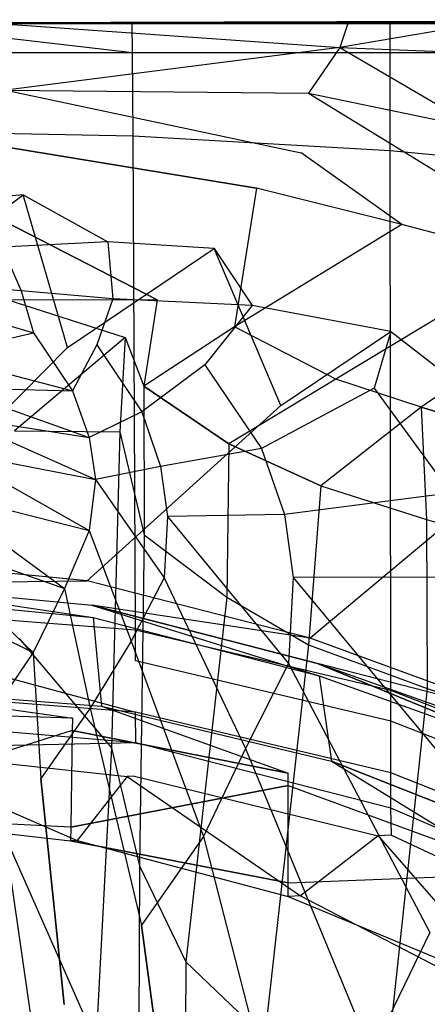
# Model space of a CAD drawing. Extents: x 0 to 0.359, y -0.35 to 0.
# Tile 19 of 21: x 0.228 to 0.281, y -0.127 to 0. Entities that reach past the tile are written whole.
import ezdxf

# ---------------------------------------------------------------- set-up
doc = ezdxf.new("R2010")
doc.units = 0
doc.layers.add('L0_URINAL__N_750200__1___REPLAC', color=7, linetype='CONTINUOUS')

msp = doc.modelspace()

# ---------------------------------------------------------------- linework, layer by layer
at = {"layer": 'L0_URINAL__N_750200__1___REPLAC', "color": 8}
for points, invisible_edges in [([(0.179676, -0.000504, 0.604102), (0.345798, -0.000006, 0.473207), (0.331694, -0.00013, 0.422525), (0.179676, -0.000504, 0.604102)], 14), ([(0.179676, -0.000504, 0.604102), (0.350436, -0.00051, 0.522038), (0.345798, -0.000006, 0.473207), (0.179676, -0.000504, 0.604102)], 14), ([(0.179676, -0.000504, 0.604102), (0.331694, -0.00013, 0.422525), (0.318545, -0.000244, 0.36284), (0.179676, -0.000504, 0.604102)], 14), ([(0.179676, -0.000504, 0.604102), (0.318545, -0.000244, 0.36284), (0.307117, -0.000344, 0.310967), (0.179676, -0.000504, 0.604102)], 14), ([(0.179676, -0.000504, 0.604102), (0.307117, -0.000344, 0.310967), (0.305514, -0.000359, 0.303692), (0.179676, -0.000504, 0.604102)], 14), ([(0.179676, -0.000504, 0.604102), (0.305514, -0.000359, 0.303692), (0.300797, -0.000384, 0.290707), (0.179676, -0.000504, 0.604102)], 14), ([(0.179676, -0.000504, 0.604102), (0.300797, -0.000384, 0.290707), (0.281714, -0.00051, 0.224946), (0.179676, -0.000504, 0.604102)], 14), ([(0.179676, -0.000504, 0.604102), (0.209578, -0.000503, 0.603393), (0.241686, -0.000504, 0.600316), (0.179676, -0.000504, 0.604102)], 14), ([(0.179676, -0.000504, 0.604102), (0.264688, -0.00051, 0.171171), (0.220036, -0.00051, 0.026275), (0.179676, -0.000504, 0.604102)], 14), ([(0.179676, -0.000504, 0.604102), (0.281714, -0.00051, 0.224946), (0.264688, -0.00051, 0.171171), (0.179676, -0.000504, 0.604102)], 14), ([(0.179676, -0.000504, 0.604102), (0.342008, -0.000509, 0.54839), (0.350436, -0.00051, 0.522038), (0.179676, -0.000504, 0.604102)], 14), ([(0.179676, -0.000504, 0.604102), (0.327537, -0.000507, 0.565648), (0.342008, -0.000509, 0.54839), (0.179676, -0.000504, 0.604102)], 14), ([(0.179676, -0.000504, 0.604102), (0.303964, -0.000506, 0.582616), (0.327537, -0.000507, 0.565648), (0.179676, -0.000504, 0.604102)], 14), ([(0.179676, -0.000504, 0.604102), (0.274152, -0.000505, 0.593846), (0.303964, -0.000506, 0.582616), (0.179676, -0.000504, 0.604102)], 14), ([(0.179676, -0.000504, 0.604102), (0.241686, -0.000504, 0.600316), (0.274152, -0.000505, 0.593846), (0.179676, -0.000504, 0.604102)], 14), ([(0.209578, -0.000503, 0.603393), (0.242545, -0.000504, 0.606157), (0.241686, -0.000504, 0.600316), (0.209578, -0.000503, 0.603393)], 13), ([(0.242545, -0.000504, 0.606157), (0.209578, -0.000503, 0.603393), (0.209929, -0.000504, 0.609283), (0.242545, -0.000504, 0.606157)], 14), ([(0.242563, -0.004275, 0.605986), (0.209929, -0.000504, 0.609283), (0.209874, -0.004276, 0.609238), (0.242563, -0.004275, 0.605986)], 14), ([(0.242563, -0.004275, 0.605986), (0.242545, -0.000504, 0.606157), (0.209929, -0.000504, 0.609283), (0.242563, -0.004275, 0.605986)], 14), ([(0.220036, -0.00051, 0.026275), (0.270317, -0.000504, 0.169413), (0.225231, -0.000504, 0.02311), (0.220036, -0.00051, 0.026275)], 13), ([(0.270317, -0.000504, 0.169413), (0.220036, -0.00051, 0.026275), (0.264688, -0.00051, 0.171171), (0.270317, -0.000504, 0.169413)], 14), ([(0.225231, -0.000504, 0.02311), (0.269283, -0.003601, 0.166055), (0.225905, -0.003992, 0.026507), (0.225231, -0.000504, 0.02311)], 14), ([(0.270317, -0.000504, 0.169413), (0.269283, -0.003601, 0.166055), (0.225231, -0.000504, 0.02311), (0.270317, -0.000504, 0.169413)], 14), ([(0.241686, -0.000504, 0.600316), (0.275778, -0.000504, 0.599534), (0.274152, -0.000505, 0.593846), (0.241686, -0.000504, 0.600316)], 13), ([(0.275778, -0.000504, 0.599534), (0.241686, -0.000504, 0.600316), (0.242545, -0.000504, 0.606157), (0.275778, -0.000504, 0.599534)], 14), ([(0.275778, -0.000504, 0.599534), (0.242545, -0.000504, 0.606157), (0.242563, -0.004275, 0.605986), (0.275778, -0.000504, 0.599534)], 14), ([(0.275782, -0.004272, 0.599198), (0.275778, -0.000504, 0.599534), (0.242563, -0.004275, 0.605986), (0.275782, -0.004272, 0.599198)], 14), ([(0.264688, -0.00051, 0.171171), (0.287357, -0.000504, 0.223235), (0.270317, -0.000504, 0.169413), (0.264688, -0.00051, 0.171171)], 13), ([(0.287357, -0.000504, 0.223235), (0.264688, -0.00051, 0.171171), (0.281714, -0.00051, 0.224946), (0.287357, -0.000504, 0.223235)], 14), ([(0.287357, -0.000504, 0.223235), (0.287319, -0.004276, 0.223141), (0.269283, -0.003601, 0.166055), (0.287357, -0.000504, 0.223235)], 14), ([(0.287357, -0.000504, 0.223235), (0.269283, -0.003601, 0.166055), (0.270317, -0.000504, 0.169413), (0.287357, -0.000504, 0.223235)], 14), ([(0.274152, -0.000505, 0.593846), (0.306774, -0.000504, 0.587859), (0.303964, -0.000506, 0.582616), (0.274152, -0.000505, 0.593846)], 13), ([(0.306774, -0.000504, 0.587859), (0.274152, -0.000505, 0.593846), (0.275778, -0.000504, 0.599534), (0.306774, -0.000504, 0.587859)], 14), ([(0.306774, -0.000504, 0.587859), (0.275778, -0.000504, 0.599534), (0.275782, -0.004272, 0.599198), (0.306774, -0.000504, 0.587859)], 14), ([(0.306786, -0.004267, 0.587391), (0.306774, -0.000504, 0.587859), (0.275782, -0.004272, 0.599198), (0.306786, -0.004267, 0.587391)], 14), ([(0.269283, -0.003601, 0.166055), (0.226251, -0.009097, 0.029651), (0.225905, -0.003992, 0.026507), (0.269283, -0.003601, 0.166055)], 14), ([(0.269283, -0.003601, 0.166055), (0.26527, -0.009469, 0.153025), (0.226251, -0.009097, 0.029651), (0.269283, -0.003601, 0.166055)], 14), ([(0.269283, -0.003601, 0.166055), (0.28716, -0.014041, 0.222744), (0.26527, -0.009469, 0.153025), (0.269283, -0.003601, 0.166055)], 14), ([(0.269283, -0.003601, 0.166055), (0.287319, -0.004276, 0.223141), (0.28716, -0.014041, 0.222744), (0.269283, -0.003601, 0.166055)], 14), ([(0.242644, -0.015015, 0.605218), (0.242563, -0.004275, 0.605986), (0.209637, -0.014367, 0.609047), (0.242644, -0.015015, 0.605218)], 14), ([(0.242563, -0.004275, 0.605986), (0.209874, -0.004276, 0.609238), (0.209637, -0.014367, 0.609047), (0.242563, -0.004275, 0.605986)], 14), ([(0.275782, -0.004272, 0.599198), (0.242563, -0.004275, 0.605986), (0.242644, -0.015015, 0.605218), (0.275782, -0.004272, 0.599198)], 14), ([(0.275803, -0.016914, 0.597518), (0.275782, -0.004272, 0.599198), (0.242644, -0.015015, 0.605218), (0.275803, -0.016914, 0.597518)], 14), ([(0.306786, -0.004267, 0.587391), (0.275782, -0.004272, 0.599198), (0.275803, -0.016914, 0.597518), (0.306786, -0.004267, 0.587391)], 14), ([(0.306858, -0.019936, 0.584678), (0.306786, -0.004267, 0.587391), (0.275803, -0.016914, 0.597518), (0.306858, -0.019936, 0.584678)], 14), ([(0.226251, -0.009097, 0.029651), (0.264317, -0.017202, 0.151616), (0.226393, -0.016471, 0.033076), (0.226251, -0.009097, 0.029651)], 14), ([(0.226251, -0.009097, 0.029651), (0.26527, -0.009469, 0.153025), (0.264317, -0.017202, 0.151616), (0.226251, -0.009097, 0.029651)], 14), ([(0.26527, -0.009469, 0.153025), (0.286154, -0.022322, 0.222493), (0.264317, -0.017202, 0.151616), (0.26527, -0.009469, 0.153025)], 14), ([(0.26527, -0.009469, 0.153025), (0.28716, -0.014041, 0.222744), (0.286154, -0.022322, 0.222493), (0.26527, -0.009469, 0.153025)], 14), ([(0.242644, -0.015015, 0.605218), (0.209637, -0.014367, 0.609047), (0.208735, -0.076111, 0.608322), (0.242644, -0.015015, 0.605218)], 14), ([(0.24295, -0.078758, 0.60232), (0.242644, -0.015015, 0.605218), (0.208735, -0.076111, 0.608322), (0.24295, -0.078758, 0.60232)], 14), ([(0.275803, -0.016914, 0.597518), (0.242644, -0.015015, 0.605218), (0.24295, -0.078758, 0.60232), (0.275803, -0.016914, 0.597518)], 14), ([(0.226393, -0.016471, 0.033076), (0.258563, -0.021754, 0.152357), (0.226277, -0.026123, 0.036664), (0.226393, -0.016471, 0.033076)], 14), ([(0.258563, -0.021754, 0.152357), (0.226393, -0.016471, 0.033076), (0.264317, -0.017202, 0.151616), (0.258563, -0.021754, 0.152357)], 14), ([(0.275878, -0.086519, 0.591297), (0.275803, -0.016914, 0.597518), (0.24295, -0.078758, 0.60232), (0.275878, -0.086519, 0.591297)], 14), ([(0.27731, -0.026411, 0.222719), (0.258563, -0.021754, 0.152357), (0.264317, -0.017202, 0.151616), (0.27731, -0.026411, 0.222719)], 14), ([(0.27731, -0.026411, 0.222719), (0.264317, -0.017202, 0.151616), (0.286154, -0.022322, 0.222493), (0.27731, -0.026411, 0.222719)], 14), ([(0.306858, -0.019936, 0.584678), (0.275803, -0.016914, 0.597518), (0.275878, -0.086519, 0.591297), (0.306858, -0.019936, 0.584678)], 14), ([(0.203076, -0.020225, 0.549974), (0.219312, -0.023427, 0.458029), (0.228494, -0.022592, 0.543581), (0.203076, -0.020225, 0.549974)], 14), ([(0.205988, -0.039473, 0.580703), (0.203076, -0.020225, 0.549974), (0.228494, -0.022592, 0.543581), (0.205988, -0.039473, 0.580703)], 14), ([(0.307115, -0.098864, 0.57486), (0.306858, -0.019936, 0.584678), (0.275878, -0.086519, 0.591297), (0.307115, -0.098864, 0.57486)], 14), ([(0.205988, -0.039473, 0.580703), (0.228494, -0.022592, 0.543581), (0.234186, -0.042314, 0.574186), (0.205988, -0.039473, 0.580703)], 14), ([(0.228494, -0.022592, 0.543581), (0.219312, -0.023427, 0.458029), (0.239376, -0.028656, 0.449455), (0.228494, -0.022592, 0.543581)], 14), ([(0.245739, -0.036124, 0.158882), (0.226277, -0.026123, 0.036664), (0.258563, -0.021754, 0.152357), (0.245739, -0.036124, 0.158882)], 14), ([(0.228494, -0.022592, 0.543581), (0.239376, -0.028656, 0.449455), (0.253102, -0.029531, 0.531821), (0.228494, -0.022592, 0.543581)], 14), ([(0.234186, -0.042314, 0.574186), (0.228494, -0.022592, 0.543581), (0.253102, -0.029531, 0.531821), (0.234186, -0.042314, 0.574186)], 14), ([(0.258563, -0.021754, 0.152357), (0.255732, -0.039648, 0.221078), (0.245739, -0.036124, 0.158882), (0.258563, -0.021754, 0.152357)], 14), ([(0.27731, -0.026411, 0.222719), (0.255732, -0.039648, 0.221078), (0.258563, -0.021754, 0.152357), (0.27731, -0.026411, 0.222719)], 14), ([(0.294253, -0.030983, 0.274067), (0.27731, -0.026411, 0.222719), (0.286154, -0.022322, 0.222493), (0.294253, -0.030983, 0.274067)], 14), ([(0.219312, -0.023427, 0.458029), (0.225794, -0.029367, 0.354002), (0.239376, -0.028656, 0.449455), (0.219312, -0.023427, 0.458029)], 14), ([(0.226277, -0.026123, 0.036664), (0.245739, -0.036124, 0.158882), (0.226354, -0.036101, 0.041194), (0.226277, -0.026123, 0.036664)], 14), ([(0.268805, -0.046394, 0.26907), (0.255732, -0.039648, 0.221078), (0.27731, -0.026411, 0.222719), (0.268805, -0.046394, 0.26907)], 14), ([(0.294253, -0.030983, 0.274067), (0.268805, -0.046394, 0.26907), (0.27731, -0.026411, 0.222719), (0.294253, -0.030983, 0.274067)], 14), ([(0.239376, -0.028656, 0.449455), (0.225794, -0.029367, 0.354002), (0.240055, -0.036018, 0.346789), (0.239376, -0.028656, 0.449455)], 14), ([(0.239376, -0.028656, 0.449455), (0.240055, -0.036018, 0.346789), (0.257996, -0.03689, 0.43693), (0.239376, -0.028656, 0.449455)], 14), ([(0.253102, -0.029531, 0.531821), (0.239376, -0.028656, 0.449455), (0.257996, -0.03689, 0.43693), (0.253102, -0.029531, 0.531821)], 14), ([(0.225794, -0.029367, 0.354002), (0.216767, -0.029612, 0.284024), (0.228208, -0.034969, 0.280663), (0.225794, -0.029367, 0.354002)], 14), ([(0.216767, -0.029612, 0.284024), (0.221459, -0.034405, 0.240312), (0.228208, -0.034969, 0.280663), (0.216767, -0.029612, 0.284024)], 14), ([(0.225794, -0.029367, 0.354002), (0.228208, -0.034969, 0.280663), (0.240055, -0.036018, 0.346789), (0.225794, -0.029367, 0.354002)], 14), ([(0.234186, -0.042314, 0.574186), (0.253102, -0.029531, 0.531821), (0.261711, -0.049759, 0.561415), (0.234186, -0.042314, 0.574186)], 14), ([(0.253102, -0.029531, 0.531821), (0.257996, -0.03689, 0.43693), (0.275862, -0.040226, 0.514714), (0.253102, -0.029531, 0.531821)], 14), ([(0.261711, -0.049759, 0.561415), (0.253102, -0.029531, 0.531821), (0.275862, -0.040226, 0.514714), (0.261711, -0.049759, 0.561415)], 14), ([(0.279793, -0.050003, 0.297283), (0.268805, -0.046394, 0.26907), (0.294253, -0.030983, 0.274067), (0.279793, -0.050003, 0.297283)], 14), ([(0.303246, -0.033582, 0.297726), (0.279793, -0.050003, 0.297283), (0.294253, -0.030983, 0.274067), (0.303246, -0.033582, 0.297726)], 14), ([(0.229822, -0.040385, 0.238858), (0.208231, -0.034121, 0.190846), (0.213946, -0.038208, 0.189853), (0.229822, -0.040385, 0.238858)], 13), ([(0.208231, -0.034121, 0.190846), (0.229822, -0.040385, 0.238858), (0.221459, -0.034405, 0.240312), (0.208231, -0.034121, 0.190846)], 14), ([(0.292099, -0.053751, 0.318566), (0.279793, -0.050003, 0.297283), (0.303246, -0.033582, 0.297726), (0.292099, -0.053751, 0.318566)], 14), ([(0.228208, -0.034969, 0.280663), (0.221459, -0.034405, 0.240312), (0.229822, -0.040385, 0.238858), (0.228208, -0.034969, 0.280663)], 14), ([(0.240055, -0.036018, 0.346789), (0.228208, -0.034969, 0.280663), (0.237967, -0.041965, 0.276116), (0.240055, -0.036018, 0.346789)], 14), ([(0.228208, -0.034969, 0.280663), (0.229822, -0.040385, 0.238858), (0.237967, -0.041965, 0.276116), (0.228208, -0.034969, 0.280663)], 14), ([(0.226354, -0.036101, 0.041194), (0.241637, -0.041002, 0.158202), (0.226778, -0.045083, 0.046683), (0.226354, -0.036101, 0.041194)], 14), ([(0.226354, -0.036101, 0.041194), (0.245739, -0.036124, 0.158882), (0.241637, -0.041002, 0.158202), (0.226354, -0.036101, 0.041194)], 14), ([(0.240055, -0.036018, 0.346789), (0.237967, -0.041965, 0.276116), (0.251887, -0.044524, 0.337384), (0.240055, -0.036018, 0.346789)], 14), ([(0.257996, -0.03689, 0.43693), (0.240055, -0.036018, 0.346789), (0.251887, -0.044524, 0.337384), (0.257996, -0.03689, 0.43693)], 14), ([(0.245739, -0.036124, 0.158882), (0.244045, -0.047288, 0.211289), (0.241637, -0.041002, 0.158202), (0.245739, -0.036124, 0.158882)], 14), ([(0.255732, -0.039648, 0.221078), (0.244045, -0.047288, 0.211289), (0.245739, -0.036124, 0.158882), (0.255732, -0.039648, 0.221078)], 14), ([(0.257996, -0.03689, 0.43693), (0.251887, -0.044524, 0.337384), (0.273736, -0.047528, 0.420266), (0.257996, -0.03689, 0.43693)], 14), ([(0.275862, -0.040226, 0.514714), (0.257996, -0.03689, 0.43693), (0.273736, -0.047528, 0.420266), (0.275862, -0.040226, 0.514714)], 14), ([(0.217376, -0.043328, 0.188977), (0.229822, -0.040385, 0.238858), (0.213946, -0.038208, 0.189853), (0.217376, -0.043328, 0.188977)], 14), ([(0.234186, -0.042314, 0.574186), (0.207276, -0.069559, 0.575113), (0.205988, -0.039473, 0.580703), (0.234186, -0.042314, 0.574186)], 14), ([(0.229822, -0.040385, 0.238858), (0.217376, -0.043328, 0.188977), (0.234842, -0.047879, 0.237577), (0.229822, -0.040385, 0.238858)], 13), ([(0.229822, -0.040385, 0.238858), (0.234842, -0.047879, 0.237577), (0.237967, -0.041965, 0.276116), (0.229822, -0.040385, 0.238858)], 14), ([(0.254986, -0.054736, 0.261921), (0.244045, -0.047288, 0.211289), (0.255732, -0.039648, 0.221078), (0.254986, -0.054736, 0.261921)], 14), ([(0.268805, -0.046394, 0.26907), (0.254986, -0.054736, 0.261921), (0.255732, -0.039648, 0.221078), (0.268805, -0.046394, 0.26907)], 14), ([(0.261711, -0.049759, 0.561415), (0.275862, -0.040226, 0.514714), (0.287308, -0.061522, 0.542817), (0.261711, -0.049759, 0.561415)], 14), ([(0.275862, -0.040226, 0.514714), (0.273736, -0.047528, 0.420266), (0.294471, -0.054618, 0.492225), (0.275862, -0.040226, 0.514714)], 14), ([(0.275862, -0.040226, 0.514714), (0.294471, -0.054618, 0.492225), (0.287308, -0.061522, 0.542817), (0.275862, -0.040226, 0.514714)], 14), ([(0.241637, -0.041002, 0.158202), (0.227359, -0.053052, 0.052814), (0.226778, -0.045083, 0.046683), (0.241637, -0.041002, 0.158202)], 14), ([(0.241637, -0.041002, 0.158202), (0.240962, -0.053186, 0.155254), (0.227359, -0.053052, 0.052814), (0.241637, -0.041002, 0.158202)], 14), ([(0.241637, -0.041002, 0.158202), (0.244045, -0.047288, 0.211289), (0.240962, -0.053186, 0.155254), (0.241637, -0.041002, 0.158202)], 14), ([(0.236726, -0.072379, 0.568802), (0.207276, -0.069559, 0.575113), (0.234186, -0.042314, 0.574186), (0.236726, -0.072379, 0.568802)], 14), ([(0.261711, -0.049759, 0.561415), (0.236726, -0.072379, 0.568802), (0.234186, -0.042314, 0.574186), (0.261711, -0.049759, 0.561415)], 14), ([(0.237967, -0.041965, 0.276116), (0.234842, -0.047879, 0.237577), (0.243779, -0.050603, 0.271601), (0.237967, -0.041965, 0.276116)], 14), ([(0.237967, -0.041965, 0.276116), (0.243779, -0.050603, 0.271601), (0.251887, -0.044524, 0.337384), (0.237967, -0.041965, 0.276116)], 14), ([(0.218848, -0.047457, 0.188354), (0.234842, -0.047879, 0.237577), (0.217376, -0.043328, 0.188977), (0.218848, -0.047457, 0.188354)], 14), ([(0.251887, -0.044524, 0.337384), (0.243779, -0.050603, 0.271601), (0.25921, -0.055314, 0.327255), (0.251887, -0.044524, 0.337384)], 14), ([(0.251887, -0.044524, 0.337384), (0.25921, -0.055314, 0.327255), (0.273736, -0.047528, 0.420266), (0.251887, -0.044524, 0.337384)], 14), ([(0.266835, -0.060141, 0.293281), (0.254986, -0.054736, 0.261921), (0.268805, -0.046394, 0.26907), (0.266835, -0.060141, 0.293281)], 14), ([(0.279793, -0.050003, 0.297283), (0.266835, -0.060141, 0.293281), (0.268805, -0.046394, 0.26907), (0.279793, -0.050003, 0.297283)], 14), ([(0.219412, -0.051133, 0.18751), (0.236996, -0.053921, 0.236665), (0.218848, -0.047457, 0.188354), (0.219412, -0.051133, 0.18751)], 14), ([(0.234842, -0.047879, 0.237577), (0.218848, -0.047457, 0.188354), (0.236996, -0.053921, 0.236665), (0.234842, -0.047879, 0.237577)], 13), ([(0.234842, -0.047879, 0.237577), (0.236996, -0.053921, 0.236665), (0.243779, -0.050603, 0.271601), (0.234842, -0.047879, 0.237577)], 14), ([(0.244045, -0.047288, 0.211289), (0.244086, -0.066469, 0.217339), (0.240962, -0.053186, 0.155254), (0.244045, -0.047288, 0.211289)], 14), ([(0.244045, -0.047288, 0.211289), (0.254986, -0.054736, 0.261921), (0.244086, -0.066469, 0.217339), (0.244045, -0.047288, 0.211289)], 14), ([(0.273736, -0.047528, 0.420266), (0.25921, -0.055314, 0.327255), (0.283564, -0.061049, 0.402075), (0.273736, -0.047528, 0.420266)], 14), ([(0.273736, -0.047528, 0.420266), (0.283564, -0.061049, 0.402075), (0.294471, -0.054618, 0.492225), (0.273736, -0.047528, 0.420266)], 14), ([(0.265497, -0.079794, 0.557853), (0.236726, -0.072379, 0.568802), (0.261711, -0.049759, 0.561415), (0.265497, -0.079794, 0.557853)], 14), ([(0.243779, -0.050603, 0.271601), (0.236996, -0.053921, 0.236665), (0.246186, -0.057639, 0.268198), (0.243779, -0.050603, 0.271601)], 14), ([(0.243779, -0.050603, 0.271601), (0.246186, -0.057639, 0.268198), (0.25921, -0.055314, 0.327255), (0.243779, -0.050603, 0.271601)], 14), ([(0.287308, -0.061522, 0.542817), (0.265497, -0.079794, 0.557853), (0.261711, -0.049759, 0.561415), (0.287308, -0.061522, 0.542817)], 14), ([(0.279793, -0.050003, 0.297283), (0.280466, -0.064471, 0.315079), (0.266835, -0.060141, 0.293281), (0.279793, -0.050003, 0.297283)], 14), ([(0.279793, -0.050003, 0.297283), (0.292099, -0.053751, 0.318566), (0.280466, -0.064471, 0.315079), (0.279793, -0.050003, 0.297283)], 14), ([(0.218846, -0.05563, 0.186503), (0.237822, -0.059302, 0.23543), (0.219412, -0.051133, 0.18751), (0.218846, -0.05563, 0.186503)], 14), ([(0.236996, -0.053921, 0.236665), (0.219412, -0.051133, 0.18751), (0.237822, -0.059302, 0.23543), (0.236996, -0.053921, 0.236665)], 13), ([(0.227359, -0.053052, 0.052814), (0.240962, -0.053186, 0.155254), (0.227979, -0.079824, 0.069846), (0.227359, -0.053052, 0.052814)], 14), ([(0.240962, -0.053186, 0.155254), (0.239881, -0.093954, 0.149327), (0.227979, -0.079824, 0.069846), (0.240962, -0.053186, 0.155254)], 14), ([(0.240962, -0.053186, 0.155254), (0.244086, -0.066469, 0.217339), (0.239881, -0.093954, 0.149327), (0.240962, -0.053186, 0.155254)], 14), ([(0.236996, -0.053921, 0.236665), (0.237822, -0.059302, 0.23543), (0.246186, -0.057639, 0.268198), (0.236996, -0.053921, 0.236665)], 14), ([(0.292099, -0.053751, 0.318566), (0.300052, -0.070193, 0.343596), (0.280466, -0.064471, 0.315079), (0.292099, -0.053751, 0.318566)], 14), ([(0.216683, -0.060765, 0.186333), (0.236994, -0.065882, 0.233956), (0.218846, -0.05563, 0.186503), (0.216683, -0.060765, 0.186333)], 14), ([(0.237822, -0.059302, 0.23543), (0.218846, -0.05563, 0.186503), (0.236994, -0.065882, 0.233956), (0.237822, -0.059302, 0.23543)], 13), ([(0.254986, -0.054736, 0.261921), (0.254756, -0.074521, 0.263057), (0.244086, -0.066469, 0.217339), (0.254986, -0.054736, 0.261921)], 14), ([(0.25921, -0.055314, 0.327255), (0.246186, -0.057639, 0.268198), (0.262149, -0.063828, 0.319979), (0.25921, -0.055314, 0.327255)], 14), ([(0.254986, -0.054736, 0.261921), (0.266835, -0.060141, 0.293281), (0.254756, -0.074521, 0.263057), (0.254986, -0.054736, 0.261921)], 14), ([(0.25921, -0.055314, 0.327255), (0.262149, -0.063828, 0.319979), (0.283564, -0.061049, 0.402075), (0.25921, -0.055314, 0.327255)], 14), ([(0.246186, -0.057639, 0.268198), (0.237822, -0.059302, 0.23543), (0.247076, -0.064073, 0.264468), (0.246186, -0.057639, 0.268198)], 14), ([(0.246186, -0.057639, 0.268198), (0.247076, -0.064073, 0.264468), (0.262149, -0.063828, 0.319979), (0.246186, -0.057639, 0.268198)], 14), ([(0.237822, -0.059302, 0.23543), (0.236994, -0.065882, 0.233956), (0.246644, -0.071997, 0.2595), (0.237822, -0.059302, 0.23543)], 14), ([(0.237822, -0.059302, 0.23543), (0.246644, -0.071997, 0.2595), (0.247076, -0.064073, 0.264468), (0.237822, -0.059302, 0.23543)], 14), ([(0.213912, -0.066404, 0.185854), (0.233828, -0.073397, 0.233708), (0.216683, -0.060765, 0.186333), (0.213912, -0.066404, 0.185854)], 14), ([(0.236994, -0.065882, 0.233956), (0.216683, -0.060765, 0.186333), (0.233828, -0.073397, 0.233708), (0.236994, -0.065882, 0.233956)], 13), ([(0.266835, -0.060141, 0.293281), (0.265272, -0.080644, 0.292019), (0.254756, -0.074521, 0.263057), (0.266835, -0.060141, 0.293281)], 14), ([(0.266835, -0.060141, 0.293281), (0.280466, -0.064471, 0.315079), (0.265272, -0.080644, 0.292019), (0.266835, -0.060141, 0.293281)], 14), ([(0.283564, -0.061049, 0.402075), (0.262149, -0.063828, 0.319979), (0.287321, -0.071928, 0.389316), (0.283564, -0.061049, 0.402075)], 14), ([(0.293517, -0.09002, 0.540889), (0.265497, -0.079794, 0.557853), (0.287308, -0.061522, 0.542817), (0.293517, -0.09002, 0.540889)], 14), ([(0.247076, -0.064073, 0.264468), (0.246644, -0.071997, 0.2595), (0.262686, -0.083061, 0.301226), (0.247076, -0.064073, 0.264468)], 14), ([(0.262149, -0.063828, 0.319979), (0.247076, -0.064073, 0.264468), (0.263287, -0.071947, 0.312132), (0.262149, -0.063828, 0.319979)], 14), ([(0.247076, -0.064073, 0.264468), (0.262686, -0.083061, 0.301226), (0.263287, -0.071947, 0.312132), (0.247076, -0.064073, 0.264468)], 14), ([(0.262149, -0.063828, 0.319979), (0.263287, -0.071947, 0.312132), (0.287321, -0.071928, 0.389316), (0.262149, -0.063828, 0.319979)], 14), ([(0.280466, -0.064471, 0.315079), (0.280549, -0.086294, 0.314524), (0.265272, -0.080644, 0.292019), (0.280466, -0.064471, 0.315079)], 14), ([(0.280466, -0.064471, 0.315079), (0.300052, -0.070193, 0.343596), (0.280549, -0.086294, 0.314524), (0.280466, -0.064471, 0.315079)], 14), ([(0.236994, -0.065882, 0.233956), (0.233828, -0.073397, 0.233708), (0.242414, -0.080159, 0.257837), (0.236994, -0.065882, 0.233956)], 14), ([(0.236994, -0.065882, 0.233956), (0.242414, -0.080159, 0.257837), (0.246644, -0.071997, 0.2595), (0.236994, -0.065882, 0.233956)], 14), ([(0.210122, -0.071975, 0.185256), (0.229772, -0.081651, 0.233006), (0.213912, -0.066404, 0.185854), (0.210122, -0.071975, 0.185256)], 14), ([(0.233828, -0.073397, 0.233708), (0.213912, -0.066404, 0.185854), (0.229772, -0.081651, 0.233006), (0.233828, -0.073397, 0.233708)], 13), ([(0.244086, -0.066469, 0.217339), (0.243475, -0.109157, 0.210352), (0.239881, -0.093954, 0.149327), (0.244086, -0.066469, 0.217339)], 14), ([(0.244086, -0.066469, 0.217339), (0.254756, -0.074521, 0.263057), (0.243475, -0.109157, 0.210352), (0.244086, -0.066469, 0.217339)], 14), ([(0.236726, -0.072379, 0.568802), (0.207584, -0.07269, 0.575951), (0.207276, -0.069559, 0.575113), (0.236726, -0.072379, 0.568802)], 13), ([(0.300052, -0.070193, 0.343596), (0.302315, -0.093331, 0.345099), (0.280549, -0.086294, 0.314524), (0.300052, -0.070193, 0.343596)], 14), ([(0.207584, -0.07269, 0.575951), (0.236726, -0.072379, 0.568802), (0.237341, -0.075548, 0.569582), (0.207584, -0.07269, 0.575951)], 14), ([(0.229772, -0.081651, 0.233006), (0.210122, -0.071975, 0.185256), (0.224225, -0.089804, 0.232131), (0.229772, -0.081651, 0.233006)], 13), ([(0.265497, -0.079794, 0.557853), (0.237341, -0.075548, 0.569582), (0.236726, -0.072379, 0.568802), (0.265497, -0.079794, 0.557853)], 14), ([(0.246644, -0.071997, 0.2595), (0.242414, -0.080159, 0.257837), (0.257159, -0.094033, 0.295402), (0.246644, -0.071997, 0.2595)], 14), ([(0.246644, -0.071997, 0.2595), (0.257159, -0.094033, 0.295402), (0.262686, -0.083061, 0.301226), (0.246644, -0.071997, 0.2595)], 14), ([(0.263287, -0.071947, 0.312132), (0.262686, -0.083061, 0.301226), (0.287529, -0.101189, 0.354362), (0.263287, -0.071947, 0.312132)], 14), ([(0.287321, -0.071928, 0.389316), (0.263287, -0.071947, 0.312132), (0.288754, -0.083189, 0.375241), (0.287321, -0.071928, 0.389316)], 14), ([(0.263287, -0.071947, 0.312132), (0.287529, -0.101189, 0.354362), (0.288754, -0.083189, 0.375241), (0.263287, -0.071947, 0.312132)], 14), ([(0.207584, -0.07269, 0.575951), (0.237488, -0.07712, 0.567917), (0.207541, -0.074256, 0.574269), (0.207584, -0.07269, 0.575951)], 14), ([(0.207584, -0.07269, 0.575951), (0.237341, -0.075548, 0.569582), (0.237488, -0.07712, 0.567917), (0.207584, -0.07269, 0.575951)], 14), ([(0.233828, -0.073397, 0.233708), (0.229772, -0.081651, 0.233006), (0.237102, -0.088815, 0.2562), (0.233828, -0.073397, 0.233708)], 14), ([(0.233828, -0.073397, 0.233708), (0.237102, -0.088815, 0.2562), (0.242414, -0.080159, 0.257837), (0.233828, -0.073397, 0.233708)], 14), ([(0.207541, -0.074256, 0.574269), (0.237488, -0.07712, 0.567917), (0.207217, -0.086152, 0.561494), (0.207541, -0.074256, 0.574269)], 14), ([(0.254756, -0.074521, 0.263057), (0.249471, -0.12152, 0.253996), (0.243475, -0.109157, 0.210352), (0.254756, -0.074521, 0.263057)], 14), ([(0.254756, -0.074521, 0.263057), (0.265272, -0.080644, 0.292019), (0.249471, -0.12152, 0.253996), (0.254756, -0.074521, 0.263057)], 14), ([(0.24295, -0.078758, 0.60232), (0.208735, -0.076111, 0.608322), (0.208677, -0.080085, 0.608275), (0.24295, -0.078758, 0.60232)], 14), ([(0.237341, -0.075548, 0.569582), (0.266643, -0.084638, 0.557147), (0.237488, -0.07712, 0.567917), (0.237341, -0.075548, 0.569582)], 14), ([(0.237341, -0.075548, 0.569582), (0.266416, -0.083065, 0.558778), (0.266643, -0.084638, 0.557147), (0.237341, -0.075548, 0.569582)], 14), ([(0.266416, -0.083065, 0.558778), (0.237341, -0.075548, 0.569582), (0.265497, -0.079794, 0.557853), (0.266416, -0.083065, 0.558778)], 14), ([(0.237488, -0.07712, 0.567917), (0.238561, -0.088557, 0.555806), (0.207217, -0.086152, 0.561494), (0.237488, -0.07712, 0.567917)], 14), ([(0.237488, -0.07712, 0.567917), (0.266643, -0.084638, 0.557147), (0.238561, -0.088557, 0.555806), (0.237488, -0.07712, 0.567917)], 14), ([(0.242969, -0.082731, 0.602139), (0.24295, -0.078758, 0.60232), (0.208677, -0.080085, 0.608275), (0.242969, -0.082731, 0.602139)], 14), ([(0.227979, -0.079824, 0.069846), (0.239881, -0.093954, 0.149327), (0.226086, -0.10519, 0.079305), (0.227979, -0.079824, 0.069846)], 14), ([(0.275878, -0.086519, 0.591297), (0.24295, -0.078758, 0.60232), (0.242969, -0.082731, 0.602139), (0.275878, -0.086519, 0.591297)], 14), ([(0.293517, -0.09002, 0.540889), (0.266416, -0.083065, 0.558778), (0.265497, -0.079794, 0.557853), (0.293517, -0.09002, 0.540889)], 14), ([(0.242971, -0.089355, 0.602117), (0.208677, -0.080085, 0.608275), (0.20867, -0.08669, 0.608269), (0.242971, -0.089355, 0.602117)], 13), ([(0.208677, -0.080085, 0.608275), (0.242971, -0.089355, 0.602117), (0.242969, -0.082731, 0.602139), (0.208677, -0.080085, 0.608275)], 14), ([(0.242414, -0.080159, 0.257837), (0.237102, -0.088815, 0.2562), (0.25171, -0.105357, 0.28769), (0.242414, -0.080159, 0.257837)], 14), ([(0.242414, -0.080159, 0.257837), (0.25171, -0.105357, 0.28769), (0.257159, -0.094033, 0.295402), (0.242414, -0.080159, 0.257837)], 14), ([(0.265272, -0.080644, 0.292019), (0.259607, -0.131225, 0.28195), (0.249471, -0.12152, 0.253996), (0.265272, -0.080644, 0.292019)], 14), ([(0.265272, -0.080644, 0.292019), (0.280549, -0.086294, 0.314524), (0.259607, -0.131225, 0.28195), (0.265272, -0.080644, 0.292019)], 14), ([(0.229772, -0.081651, 0.233006), (0.224225, -0.089804, 0.232131), (0.230762, -0.097896, 0.253378), (0.229772, -0.081651, 0.233006)], 14), ([(0.229772, -0.081651, 0.233006), (0.230762, -0.097896, 0.253378), (0.237102, -0.088815, 0.2562), (0.229772, -0.081651, 0.233006)], 14), ([(0.275883, -0.090489, 0.590942), (0.275878, -0.086519, 0.591297), (0.242969, -0.082731, 0.602139), (0.275883, -0.090489, 0.590942)], 14), ([(0.275883, -0.090489, 0.590942), (0.242969, -0.082731, 0.602139), (0.242971, -0.089355, 0.602117), (0.275883, -0.090489, 0.590942)], 14), ([(0.262686, -0.083061, 0.301226), (0.257159, -0.094033, 0.295402), (0.280903, -0.117739, 0.33968), (0.262686, -0.083061, 0.301226)], 14), ([(0.262686, -0.083061, 0.301226), (0.280903, -0.117739, 0.33968), (0.287529, -0.101189, 0.354362), (0.262686, -0.083061, 0.301226)], 14), ([(0.266416, -0.083065, 0.558778), (0.295153, -0.094862, 0.540484), (0.266643, -0.084638, 0.557147), (0.266416, -0.083065, 0.558778)], 14), ([(0.295153, -0.094862, 0.540484), (0.266416, -0.083065, 0.558778), (0.294949, -0.093184, 0.541841), (0.295153, -0.094862, 0.540484)], 14), ([(0.294949, -0.093184, 0.541841), (0.266416, -0.083065, 0.558778), (0.293517, -0.09002, 0.540889), (0.294949, -0.093184, 0.541841)], 14), ([(0.266643, -0.084638, 0.557147), (0.268232, -0.09564, 0.545739), (0.238561, -0.088557, 0.555806), (0.266643, -0.084638, 0.557147)], 14), ([(0.266643, -0.084638, 0.557147), (0.295153, -0.094862, 0.540484), (0.268232, -0.09564, 0.545739), (0.266643, -0.084638, 0.557147)], 14), ([(0.207217, -0.086152, 0.561494), (0.234834, -0.090129, 0.55414), (0.20537, -0.087718, 0.559812), (0.207217, -0.086152, 0.561494)], 14), ([(0.207217, -0.086152, 0.561494), (0.238561, -0.088557, 0.555806), (0.234834, -0.090129, 0.55414), (0.207217, -0.086152, 0.561494)], 14), ([(0.280549, -0.086294, 0.314524), (0.274951, -0.138765, 0.30512), (0.259607, -0.131225, 0.28195), (0.280549, -0.086294, 0.314524)], 14), ([(0.280549, -0.086294, 0.314524), (0.302315, -0.093331, 0.345099), (0.274951, -0.138765, 0.30512), (0.280549, -0.086294, 0.314524)], 14), ([(0.242971, -0.089355, 0.602117), (0.20867, -0.08669, 0.608269), (0.208616, -0.090389, 0.608226), (0.242971, -0.089355, 0.602117)], 14), ([(0.307115, -0.098864, 0.57486), (0.275878, -0.086519, 0.591297), (0.275883, -0.090489, 0.590942), (0.307115, -0.098864, 0.57486)], 14), ([(0.234834, -0.090129, 0.55414), (0.205375, -0.089198, 0.561247), (0.20537, -0.087718, 0.559812), (0.234834, -0.090129, 0.55414)], 14), ([(0.237102, -0.088815, 0.2562), (0.230762, -0.097896, 0.253378), (0.24372, -0.116797, 0.281037), (0.237102, -0.088815, 0.2562)], 14), ([(0.238561, -0.088557, 0.555806), (0.262632, -0.097215, 0.544105), (0.234834, -0.090129, 0.55414), (0.238561, -0.088557, 0.555806)], 14), ([(0.237102, -0.088815, 0.2562), (0.24372, -0.116797, 0.281037), (0.25171, -0.105357, 0.28769), (0.237102, -0.088815, 0.2562)], 14), ([(0.238561, -0.088557, 0.555806), (0.268232, -0.09564, 0.545739), (0.262632, -0.097215, 0.544105), (0.238561, -0.088557, 0.555806)], 14), ([(0.234834, -0.090129, 0.55414), (0.234809, -0.091689, 0.555594), (0.205375, -0.089198, 0.561247), (0.234834, -0.090129, 0.55414)], 14), ([(0.234809, -0.091689, 0.555594), (0.205412, -0.101051, 0.57274), (0.205375, -0.089198, 0.561247), (0.234809, -0.091689, 0.555594)], 14), ([(0.24299, -0.093275, 0.601939), (0.242971, -0.089355, 0.602117), (0.208616, -0.090389, 0.608226), (0.24299, -0.093275, 0.601939)], 14), ([(0.224225, -0.089804, 0.232131), (0.222813, -0.106189, 0.251173), (0.230762, -0.097896, 0.253378), (0.224225, -0.089804, 0.232131)], 14), ([(0.262632, -0.097215, 0.544105), (0.234809, -0.091689, 0.555594), (0.234834, -0.090129, 0.55414), (0.262632, -0.097215, 0.544105)], 14), ([(0.275883, -0.097169, 0.590894), (0.242971, -0.089355, 0.602117), (0.24299, -0.093275, 0.601939), (0.275883, -0.097169, 0.590894)], 14), ([(0.275883, -0.097169, 0.590894), (0.275883, -0.090489, 0.590942), (0.242971, -0.089355, 0.602117), (0.275883, -0.097169, 0.590894)], 14), ([(0.24299, -0.093275, 0.601939), (0.208616, -0.090389, 0.608226), (0.2086, -0.09405, 0.607397), (0.24299, -0.093275, 0.601939)], 14), ([(0.307128, -0.102829, 0.574367), (0.307115, -0.098864, 0.57486), (0.275883, -0.090489, 0.590942), (0.307128, -0.102829, 0.574367)], 14), ([(0.307128, -0.102829, 0.574367), (0.275883, -0.090489, 0.590942), (0.275883, -0.097169, 0.590894), (0.307128, -0.102829, 0.574367)], 14), ([(0.234809, -0.091689, 0.555594), (0.234607, -0.10418, 0.567233), (0.205412, -0.101051, 0.57274), (0.234809, -0.091689, 0.555594)], 14), ([(0.262634, -0.098785, 0.545804), (0.234607, -0.10418, 0.567233), (0.234809, -0.091689, 0.555594), (0.262634, -0.098785, 0.545804)], 14), ([(0.234809, -0.091689, 0.555594), (0.262632, -0.097215, 0.544105), (0.262634, -0.098785, 0.545804), (0.234809, -0.091689, 0.555594)], 14), ([(0.24299, -0.093275, 0.601939), (0.2086, -0.09405, 0.607397), (0.242818, -0.097601, 0.601256), (0.24299, -0.093275, 0.601939)], 14), ([(0.239881, -0.093954, 0.149327), (0.237893, -0.131907, 0.148793), (0.226086, -0.10519, 0.079305), (0.239881, -0.093954, 0.149327)], 14), ([(0.239881, -0.093954, 0.149327), (0.243475, -0.109157, 0.210352), (0.237893, -0.131907, 0.148793), (0.239881, -0.093954, 0.149327)], 14), ([(0.275888, -0.101739, 0.590486), (0.24299, -0.093275, 0.601939), (0.242818, -0.097601, 0.601256), (0.275888, -0.101739, 0.590486)], 14), ([(0.275888, -0.101739, 0.590486), (0.275883, -0.097169, 0.590894), (0.24299, -0.093275, 0.601939), (0.275888, -0.101739, 0.590486)], 14), ([(0.302315, -0.093331, 0.345099), (0.298335, -0.146116, 0.334339), (0.274951, -0.138765, 0.30512), (0.302315, -0.093331, 0.345099)], 14), ([(0.208335, -0.094101, 0.601069), (0.205661, -0.102663, 0.580168), (0.235453, -0.105895, 0.574505), (0.208335, -0.094101, 0.601069)], 14), ([(0.2086, -0.09405, 0.607397), (0.208335, -0.094101, 0.601069), (0.241868, -0.097636, 0.595118), (0.2086, -0.09405, 0.607397)], 14), ([(0.208335, -0.094101, 0.601069), (0.235453, -0.105895, 0.574505), (0.241868, -0.097636, 0.595118), (0.208335, -0.094101, 0.601069)], 14), ([(0.2086, -0.09405, 0.607397), (0.241868, -0.097636, 0.595118), (0.242818, -0.097601, 0.601256), (0.2086, -0.09405, 0.607397)], 14), ([(0.257159, -0.094033, 0.295402), (0.25171, -0.105357, 0.28769), (0.273386, -0.13332, 0.325757), (0.257159, -0.094033, 0.295402)], 14), ([(0.257159, -0.094033, 0.295402), (0.273386, -0.13332, 0.325757), (0.280903, -0.117739, 0.33968), (0.257159, -0.094033, 0.295402)], 14), ([(0.296612, -0.106874, 0.530775), (0.268232, -0.09564, 0.545739), (0.295153, -0.094862, 0.540484), (0.296612, -0.106874, 0.530775)], 14), ([(0.268232, -0.09564, 0.545739), (0.289127, -0.108543, 0.529427), (0.262632, -0.097215, 0.544105), (0.268232, -0.09564, 0.545739)], 14), ([(0.268232, -0.09564, 0.545739), (0.296612, -0.106874, 0.530775), (0.289127, -0.108543, 0.529427), (0.268232, -0.09564, 0.545739)], 14), ([(0.241868, -0.097636, 0.595118), (0.235453, -0.105895, 0.574505), (0.264247, -0.113021, 0.566515), (0.241868, -0.097636, 0.595118)], 14), ([(0.242818, -0.097601, 0.601256), (0.241868, -0.097636, 0.595118), (0.27423, -0.105289, 0.584906), (0.242818, -0.097601, 0.601256)], 14), ([(0.241868, -0.097636, 0.595118), (0.264247, -0.113021, 0.566515), (0.27423, -0.105289, 0.584906), (0.241868, -0.097636, 0.595118)], 14), ([(0.242818, -0.097601, 0.601256), (0.27423, -0.105289, 0.584906), (0.275965, -0.105188, 0.590562), (0.242818, -0.097601, 0.601256)], 14), ([(0.275965, -0.105188, 0.590562), (0.275888, -0.101739, 0.590486), (0.242818, -0.097601, 0.601256), (0.275965, -0.105188, 0.590562)], 14), ([(0.262634, -0.098785, 0.545804), (0.262632, -0.097215, 0.544105), (0.289127, -0.108543, 0.529427), (0.262634, -0.098785, 0.545804)], 14), ([(0.30713, -0.109599, 0.574289), (0.275883, -0.097169, 0.590894), (0.275888, -0.101739, 0.590486), (0.30713, -0.109599, 0.574289)], 14), ([(0.30713, -0.109599, 0.574289), (0.307128, -0.102829, 0.574367), (0.275883, -0.097169, 0.590894), (0.30713, -0.109599, 0.574289)], 14), ([(0.233754, -0.12706, 0.27575), (0.230762, -0.097896, 0.253378), (0.222813, -0.106189, 0.251173), (0.233754, -0.12706, 0.27575)], 14), ([(0.230762, -0.097896, 0.253378), (0.233754, -0.12706, 0.27575), (0.24372, -0.116797, 0.281037), (0.230762, -0.097896, 0.253378)], 14), ([(0.234607, -0.10418, 0.567233), (0.262634, -0.098785, 0.545804), (0.262649, -0.111355, 0.559409), (0.234607, -0.10418, 0.567233)], 14), ([(0.262634, -0.098785, 0.545804), (0.289127, -0.108543, 0.529427), (0.289206, -0.110302, 0.531418), (0.262634, -0.098785, 0.545804)], 14), ([(0.262649, -0.111355, 0.559409), (0.262634, -0.098785, 0.545804), (0.289206, -0.110302, 0.531418), (0.262649, -0.111355, 0.559409)], 14), ([(0.234607, -0.10418, 0.567233), (0.205417, -0.10271, 0.574348), (0.205412, -0.101051, 0.57274), (0.234607, -0.10418, 0.567233)], 14), ([(0.205661, -0.102663, 0.580168), (0.205417, -0.10271, 0.574348), (0.234579, -0.105928, 0.568862), (0.205661, -0.102663, 0.580168)], 14), ([(0.234607, -0.10418, 0.567233), (0.234579, -0.105928, 0.568862), (0.205417, -0.10271, 0.574348), (0.234607, -0.10418, 0.567233)], 14), ([(0.205661, -0.102663, 0.580168), (0.234579, -0.105928, 0.568862), (0.235453, -0.105895, 0.574505), (0.205661, -0.102663, 0.580168)], 14), ([(0.307148, -0.115203, 0.573592), (0.275888, -0.101739, 0.590486), (0.275965, -0.105188, 0.590562), (0.307148, -0.115203, 0.573592)], 14), ([(0.307148, -0.115203, 0.573592), (0.30713, -0.109599, 0.574289), (0.275888, -0.101739, 0.590486), (0.307148, -0.115203, 0.573592)], 14), ([(0.226086, -0.10519, 0.079305), (0.233432, -0.156354, 0.151855), (0.221714, -0.125873, 0.089284), (0.226086, -0.10519, 0.079305)], 14), ([(0.226086, -0.10519, 0.079305), (0.237893, -0.131907, 0.148793), (0.233432, -0.156354, 0.151855), (0.226086, -0.10519, 0.079305)], 14), ([(0.262649, -0.111355, 0.559409), (0.234579, -0.105928, 0.568862), (0.234607, -0.10418, 0.567233), (0.262649, -0.111355, 0.559409)], 14), ([(0.25171, -0.105357, 0.28769), (0.24372, -0.116797, 0.281037), (0.262699, -0.148082, 0.314354), (0.25171, -0.105357, 0.28769)], 14), ([(0.25171, -0.105357, 0.28769), (0.262699, -0.148082, 0.314354), (0.273386, -0.13332, 0.325757), (0.25171, -0.105357, 0.28769)], 14), ([(0.27423, -0.105289, 0.584906), (0.264247, -0.113021, 0.566515), (0.292231, -0.125911, 0.553973), (0.27423, -0.105289, 0.584906)], 14), ([(0.275965, -0.105188, 0.590562), (0.27423, -0.105289, 0.584906), (0.305068, -0.118852, 0.568501), (0.275965, -0.105188, 0.590562)], 14), ([(0.27423, -0.105289, 0.584906), (0.292231, -0.125911, 0.553973), (0.305068, -0.118852, 0.568501), (0.27423, -0.105289, 0.584906)], 14), ([(0.275965, -0.105188, 0.590562), (0.305068, -0.118852, 0.568501), (0.307568, -0.118359, 0.573249), (0.275965, -0.105188, 0.590562)], 14), ([(0.307568, -0.118359, 0.573249), (0.307148, -0.115203, 0.573592), (0.275965, -0.105188, 0.590562), (0.307568, -0.118359, 0.573249)], 14), ([(0.222813, -0.106189, 0.251173), (0.223035, -0.136179, 0.270881), (0.233754, -0.12706, 0.27575), (0.222813, -0.106189, 0.251173)], 14), ([(0.235453, -0.105895, 0.574505), (0.234579, -0.105928, 0.568862), (0.262651, -0.113114, 0.561314), (0.235453, -0.105895, 0.574505)], 14), ([(0.234579, -0.105928, 0.568862), (0.262649, -0.111355, 0.559409), (0.262651, -0.113114, 0.561314), (0.234579, -0.105928, 0.568862)], 14), ([(0.235453, -0.105895, 0.574505), (0.262651, -0.113114, 0.561314), (0.264247, -0.113021, 0.566515), (0.235453, -0.105895, 0.574505)], 14), ([(0.243475, -0.109157, 0.210352), (0.2433, -0.157199, 0.215546), (0.237893, -0.131907, 0.148793), (0.243475, -0.109157, 0.210352)], 14), ([(0.243475, -0.109157, 0.210352), (0.249471, -0.12152, 0.253996), (0.2433, -0.157199, 0.215546), (0.243475, -0.109157, 0.210352)], 14), ([(0.262649, -0.111355, 0.559409), (0.289206, -0.110302, 0.531418), (0.289839, -0.124394, 0.547367), (0.262649, -0.111355, 0.559409)], 14), ([(0.262651, -0.113114, 0.561314), (0.262649, -0.111355, 0.559409), (0.289839, -0.124394, 0.547367), (0.262651, -0.113114, 0.561314)], 14), ([(0.264247, -0.113021, 0.566515), (0.262651, -0.113114, 0.561314), (0.289927, -0.126366, 0.549599), (0.264247, -0.113021, 0.566515)], 14), ([(0.264247, -0.113021, 0.566515), (0.289927, -0.126366, 0.549599), (0.292231, -0.125911, 0.553973), (0.264247, -0.113021, 0.566515)], 14), ([(0.262651, -0.113114, 0.561314), (0.289839, -0.124394, 0.547367), (0.289927, -0.126366, 0.549599), (0.262651, -0.113114, 0.561314)], 14), ([(0.249671, -0.160993, 0.305241), (0.24372, -0.116797, 0.281037), (0.233754, -0.12706, 0.27575), (0.249671, -0.160993, 0.305241)], 14), ([(0.24372, -0.116797, 0.281037), (0.249671, -0.160993, 0.305241), (0.262699, -0.148082, 0.314354), (0.24372, -0.116797, 0.281037)], 14), ([(0.280903, -0.117739, 0.33968), (0.273386, -0.13332, 0.325757), (0.292871, -0.168134, 0.358067), (0.280903, -0.117739, 0.33968)], 14), ([(0.249471, -0.12152, 0.253996), (0.249226, -0.169001, 0.251691), (0.2433, -0.157199, 0.215546), (0.249471, -0.12152, 0.253996)], 14), ([(0.249471, -0.12152, 0.253996), (0.259607, -0.131225, 0.28195), (0.249226, -0.169001, 0.251691), (0.249471, -0.12152, 0.253996)], 14), ([(0.221714, -0.125873, 0.089284), (0.233432, -0.156354, 0.151855), (0.216658, -0.144542, 0.099822), (0.221714, -0.125873, 0.089284)], 14)]:
    msp.add_3dface(points, dxfattribs=dict(at, invisible_edges=invisible_edges))

doc.saveas('drawing.dxf')
